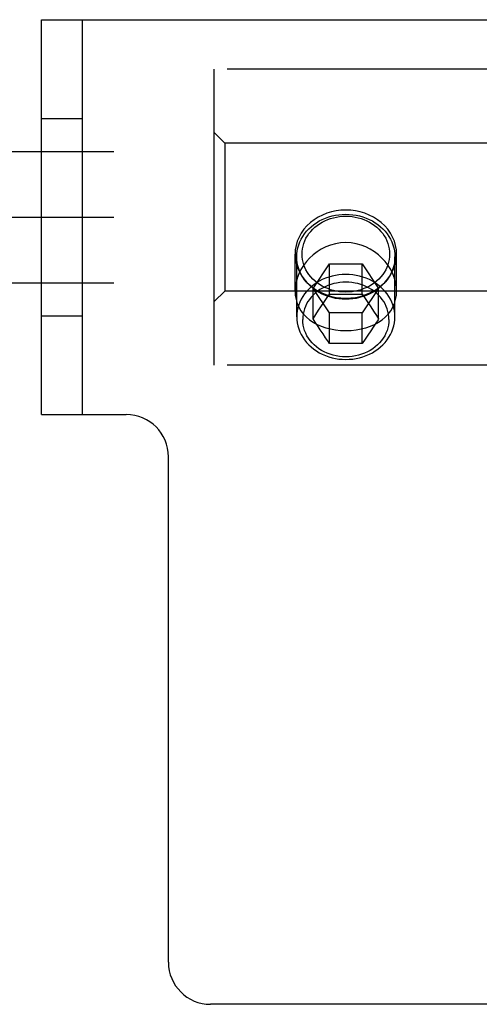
# Model space of a CAD drawing. Header units: inches. Extents: x 0 to 268, y 0 to 174.
# Tile 69 of 125: x 85.352 to 86.225, y 146.486 to 148.356. Entities that reach past the tile are written whole.
import ezdxf

# ---------------------------------------------------------------- set-up
doc = ezdxf.new("R2010")
doc.units = ezdxf.units.IN
doc.header["$LTSCALE"] = 14.754949
doc.header["$MEASUREMENT"] = 0
doc.linetypes.add('HIDDEN', pattern=[0.2, 0.1, -0.1])
doc.layers.add('DEFAULT_2', color=8, linetype='HIDDEN')

msp = doc.modelspace()

# ---------------------------------------------------------------- linework, layer by layer
at = {"layer": 'DEFAULT_2', "color": 8, "linetype": 'HIDDEN'}
for p, q in [((85.3933, 148.356), (87.3933, 148.356)), ((85.3933, 147.606), (85.3933, 148.356)), ((85.4713, 147.606), (85.4713, 148.356)), ((87.2213, 148.262), (85.7213, 148.262)), ((85.7213, 147.7), (85.7213, 148.262)), ((85.3933, 148.1685), (85.4713, 148.1685)), ((85.7413, 148.1215), (85.7213, 148.1415)), ((48.6433, 148.106), (125.3933, 148.106)), ((87.2013, 148.1215), (85.7413, 148.1215)), ((85.7413, 148.1215), (85.7413, 147.8405)), ((48.6433, 147.981), (125.3933, 147.981)), ((85.8748, 147.8405), (85.8748, 147.9108)), ((85.8781, 147.7915), (85.8781, 147.9058)), ((86.0646, 147.7915), (86.0646, 147.9058)), ((86.0678, 147.8405), (86.0678, 147.9108)), ((85.909, 147.8458), (85.9402, 147.8925)), ((85.9402, 147.8925), (86.0025, 147.8925)), ((85.9402, 147.8345), (85.9402, 147.8925)), ((86.0025, 147.8925), (86.0337, 147.8458)), ((86.0025, 147.8345), (86.0025, 147.8925)), ((48.6433, 147.856), (125.3933, 147.856)), ((85.9402, 147.799), (85.909, 147.8458)), ((85.909, 147.7877), (85.909, 147.8458)), ((86.0337, 147.8458), (86.0025, 147.799)), ((86.0337, 147.7877), (86.0337, 147.8458)), ((85.7413, 147.8405), (85.7213, 147.8205)), ((87.2013, 147.8405), (85.7413, 147.8405)), ((85.9296, 147.819), (85.9347, 147.8264)), ((85.9347, 147.8264), (85.9402, 147.8345)), ((85.9402, 147.8345), (85.948, 147.8346)), ((85.948, 147.8346), (85.9557, 147.8348)), ((85.9557, 147.8348), (85.9635, 147.8348)), ((85.9635, 147.8348), (85.9713, 147.8349)), ((85.9713, 147.8349), (85.9792, 147.8348)), ((85.9792, 147.8348), (85.987, 147.8348)), ((85.987, 147.8348), (85.9947, 147.8346)), ((85.9947, 147.8346), (86.0025, 147.8345)), ((86.0025, 147.8345), (86.008, 147.8264)), ((86.008, 147.8264), (86.0131, 147.819)), ((85.9197, 147.8041), (85.9241, 147.8108)), ((85.9241, 147.8108), (85.9296, 147.819)), ((86.0131, 147.819), (86.0186, 147.8108)), ((86.0186, 147.8108), (86.0241, 147.8025)), ((85.3933, 147.7935), (85.4713, 147.7935)), ((85.909, 147.7877), (85.9143, 147.796)), ((85.9133, 147.7815), (85.909, 147.7877)), ((85.9143, 147.796), (85.9197, 147.8041)), ((86.0025, 147.799), (85.9402, 147.799)), ((85.9402, 147.7409), (85.9402, 147.799)), ((86.0025, 147.7409), (86.0025, 147.799)), ((86.0241, 147.8025), (86.0294, 147.7943)), ((86.0294, 147.7943), (86.0337, 147.7877)), ((85.9186, 147.7736), (85.9133, 147.7815)), ((85.9229, 147.7672), (85.9186, 147.7736)), ((86.023, 147.7721), (86.0186, 147.7654)), ((86.0283, 147.7799), (86.023, 147.7721)), ((85.9281, 147.7594), (85.9229, 147.7672)), ((85.9329, 147.7521), (85.9281, 147.7594)), ((86.008, 147.7494), (86.0025, 147.7409)), ((86.013, 147.7571), (86.008, 147.7494)), ((86.0186, 147.7654), (86.013, 147.7571)), ((85.948, 147.7411), (85.9402, 147.7409)), ((85.9557, 147.7412), (85.948, 147.7411)), ((85.9635, 147.7413), (85.9557, 147.7412)), ((85.9713, 147.7413), (85.9635, 147.7413)), ((85.9792, 147.7413), (85.9713, 147.7413)), ((85.987, 147.7412), (85.9792, 147.7413)), ((85.9947, 147.7411), (85.987, 147.7412)), ((86.0025, 147.7409), (85.9947, 147.7411)), ((87.2213, 147.7), (85.7213, 147.7)), ((85.3933, 147.606), (85.5543, 147.606)), ((85.6343, 146.566), (85.6343, 147.526)), ((87.0723, 146.486), (85.7143, 146.486))]:
    msp.add_line(p, q, dxfattribs=at)
for points in [[(85.9713, 147.9943), (85.9621, 147.994), (85.953, 147.9928), (85.9441, 147.9909), (85.9354, 147.9883), (85.9271, 147.985), (85.9191, 147.981)], [(86.0236, 147.981), (86.0156, 147.985), (86.0073, 147.9883), (85.9986, 147.9909), (85.9897, 147.9928), (85.9806, 147.994), (85.9713, 147.9943)], [(85.9191, 147.981), (85.9112, 147.9761), (85.904, 147.9706), (85.8975, 147.9645), (85.8916, 147.9579), (85.8866, 147.9508), (85.8824, 147.9433), (85.8791, 147.9354), (85.8768, 147.9273), (85.8753, 147.9191), (85.8748, 147.9108)], [(85.8781, 147.9058), (85.8783, 147.9115), (85.879, 147.9173), (85.8802, 147.923), (85.8819, 147.9285), (85.884, 147.934), (85.8865, 147.9394), (85.8895, 147.9445), (85.8929, 147.9495), (85.8967, 147.9542), (85.9009, 147.9587), (85.9055, 147.9629), (85.9103, 147.9669), (85.9155, 147.9705), (85.921, 147.9738), (85.9267, 147.9767), (85.9327, 147.9793), (85.9389, 147.9815), (85.9452, 147.9833), (85.9516, 147.9847), (85.9582, 147.9857), (85.9647, 147.9863), (85.9713, 147.9865)], [(85.9713, 147.8387), (85.9654, 147.8389), (85.9596, 147.8394), (85.9538, 147.8403), (85.948, 147.8416), (85.9424, 147.8432), (85.9369, 147.8452), (85.9315, 147.8475), (85.9264, 147.8501), (85.9215, 147.853), (85.9169, 147.8562), (85.9125, 147.8598), (85.9085, 147.8635), (85.9047, 147.8675), (85.9013, 147.8718), (85.8983, 147.8762), (85.8956, 147.8808), (85.8934, 147.8856), (85.8915, 147.8904), (85.89, 147.8954), (85.8889, 147.9005), (85.8883, 147.9056), (85.8881, 147.9108), (85.8883, 147.9159), (85.8889, 147.921), (85.89, 147.9261), (85.8915, 147.9311), (85.8934, 147.936), (85.8956, 147.9408), (85.8983, 147.9454), (85.9013, 147.9498), (85.9047, 147.954), (85.9085, 147.958), (85.9125, 147.9618), (85.9169, 147.9653), (85.9215, 147.9685), (85.9264, 147.9715), (85.9315, 147.9741), (85.9369, 147.9764), (85.9424, 147.9784), (85.948, 147.98), (85.9538, 147.9812), (85.9596, 147.9821), (85.9654, 147.9827), (85.9713, 147.9829)], [(85.9713, 147.9865), (85.9779, 147.9863), (85.9845, 147.9857), (85.9911, 147.9847), (85.9975, 147.9833), (86.0038, 147.9815), (86.01, 147.9793), (86.0159, 147.9767), (86.0217, 147.9738), (86.0272, 147.9705), (86.0323, 147.9669), (86.0372, 147.9629), (86.0418, 147.9587), (86.046, 147.9542), (86.0498, 147.9495), (86.0532, 147.9445), (86.0562, 147.9394), (86.0587, 147.934), (86.0608, 147.9285), (86.0625, 147.923), (86.0636, 147.9173), (86.0644, 147.9115), (86.0646, 147.9058)], [(85.9713, 147.9829), (85.9772, 147.9827), (85.9831, 147.9821), (85.9889, 147.9812), (85.9947, 147.98), (86.0003, 147.9784), (86.0058, 147.9764), (86.0112, 147.9741), (86.0163, 147.9715), (86.0212, 147.9685), (86.0258, 147.9653), (86.0302, 147.9618), (86.0342, 147.958), (86.038, 147.954), (86.0414, 147.9498), (86.0444, 147.9454), (86.0471, 147.9408), (86.0493, 147.936), (86.0512, 147.9311), (86.0527, 147.9261), (86.0537, 147.921), (86.0544, 147.9159), (86.0546, 147.9108), (86.0544, 147.9056), (86.0537, 147.9005), (86.0527, 147.8954), (86.0512, 147.8904), (86.0493, 147.8856), (86.0471, 147.8808), (86.0444, 147.8762), (86.0414, 147.8718), (86.038, 147.8675), (86.0342, 147.8635), (86.0302, 147.8598), (86.0258, 147.8562), (86.0212, 147.853), (86.0163, 147.8501), (86.0112, 147.8475), (86.0058, 147.8452), (86.0003, 147.8432), (85.9947, 147.8416), (85.9889, 147.8403), (85.9831, 147.8394), (85.9772, 147.8389), (85.9713, 147.8387)], [(86.0678, 147.9108), (86.0674, 147.9191), (86.0659, 147.9273), (86.0635, 147.9354), (86.0603, 147.9433), (86.0561, 147.9508), (86.051, 147.9579), (86.0452, 147.9645), (86.0387, 147.9706), (86.0315, 147.9761), (86.0236, 147.981)], [(85.9713, 147.9326), (85.9614, 147.9321), (85.9517, 147.9305), (85.9423, 147.928), (85.9333, 147.9245), (85.9248, 147.9203), (85.9169, 147.9153), (85.9095, 147.9096), (85.9026, 147.9033), (85.8964, 147.8965), (85.8909, 147.8892), (85.8861, 147.8816), (85.8821, 147.8736), (85.879, 147.8654), (85.8767, 147.8571), (85.8753, 147.8488), (85.8748, 147.8405)], [(86.0678, 147.8405), (86.0674, 147.8488), (86.066, 147.8571), (86.0637, 147.8654), (86.0606, 147.8736), (86.0566, 147.8816), (86.0518, 147.8892), (86.0463, 147.8965), (86.04, 147.9034), (86.0332, 147.9096), (86.0258, 147.9153), (86.0178, 147.9203), (86.0094, 147.9245), (86.0004, 147.928), (85.991, 147.9305), (85.9813, 147.9321), (85.9713, 147.9326)], [(85.8748, 147.9108), (85.8753, 147.9024), (85.8768, 147.8942), (85.8791, 147.8861), (85.8824, 147.8783), (85.8866, 147.8708), (85.8916, 147.8637), (85.8975, 147.857), (85.904, 147.8509), (85.9112, 147.8454), (85.9191, 147.8405)], [(85.9713, 147.825), (85.9647, 147.8252), (85.9582, 147.8258), (85.9516, 147.8268), (85.9452, 147.8283), (85.9389, 147.8301), (85.9327, 147.8323), (85.9267, 147.8349), (85.921, 147.8378), (85.9155, 147.8411), (85.9103, 147.8447), (85.9055, 147.8486), (85.9009, 147.8528), (85.8967, 147.8573), (85.8929, 147.8621), (85.8895, 147.867), (85.8865, 147.8722), (85.884, 147.8775), (85.8819, 147.883), (85.8802, 147.8886), (85.879, 147.8943), (85.8783, 147.9), (85.8781, 147.9058)], [(86.0646, 147.9058), (86.0644, 147.9), (86.0636, 147.8943), (86.0625, 147.8886), (86.0608, 147.883), (86.0587, 147.8775), (86.0562, 147.8722), (86.0532, 147.867), (86.0498, 147.8621), (86.046, 147.8573), (86.0418, 147.8528), (86.0372, 147.8486), (86.0323, 147.8447), (86.0272, 147.8411), (86.0217, 147.8378), (86.0159, 147.8349), (86.01, 147.8323), (86.0038, 147.8301), (85.9975, 147.8283), (85.9911, 147.8268), (85.9845, 147.8258), (85.9779, 147.8252), (85.9713, 147.825)], [(86.0236, 147.8405), (86.0315, 147.8454), (86.0387, 147.8509), (86.0452, 147.857), (86.051, 147.8637), (86.0561, 147.8708), (86.0603, 147.8783), (86.0635, 147.8861), (86.0659, 147.8942), (86.0674, 147.9024), (86.0678, 147.9108)], [(85.9713, 147.8723), (85.9647, 147.8721), (85.9581, 147.8715), (85.9515, 147.8704), (85.9451, 147.869), (85.9388, 147.8672), (85.9326, 147.865), (85.9267, 147.8624), (85.9209, 147.8595), (85.9155, 147.8562), (85.9103, 147.8526), (85.9054, 147.8486), (85.9009, 147.8444), (85.8967, 147.8399), (85.8929, 147.8352), (85.8895, 147.8302), (85.8865, 147.8251), (85.884, 147.8198), (85.8819, 147.8143), (85.8802, 147.8087), (85.879, 147.803), (85.8783, 147.7973), (85.8781, 147.7915)], [(86.0646, 147.7915), (86.0644, 147.7973), (86.0636, 147.803), (86.0625, 147.8087), (86.0608, 147.8143), (86.0587, 147.8198), (86.0562, 147.8251), (86.0532, 147.8302), (86.0498, 147.8352), (86.046, 147.8399), (86.0418, 147.8444), (86.0373, 147.8486), (86.0324, 147.8526), (86.0272, 147.8562), (86.0218, 147.8595), (86.016, 147.8624), (86.0101, 147.865), (86.0039, 147.8672), (85.9976, 147.869), (85.9912, 147.8704), (85.9846, 147.8715), (85.978, 147.8721), (85.9713, 147.8723)], [(85.9713, 147.8575), (85.9655, 147.8574), (85.9597, 147.8568), (85.9539, 147.8559), (85.9483, 147.8547), (85.9427, 147.8531), (85.9373, 147.8511), (85.9321, 147.8489), (85.927, 147.8463), (85.9222, 147.8434), (85.9177, 147.8402), (85.9134, 147.8368), (85.9094, 147.833), (85.9057, 147.8291), (85.9024, 147.8249), (85.8994, 147.8206), (85.8968, 147.8161), (85.8946, 147.8114), (85.8927, 147.8066), (85.8913, 147.8017), (85.8902, 147.7967), (85.8896, 147.7916), (85.8894, 147.7866)], [(86.0533, 147.7866), (86.0531, 147.7916), (86.0524, 147.7967), (86.0514, 147.8017), (86.05, 147.8066), (86.0481, 147.8114), (86.0459, 147.8161), (86.0433, 147.8206), (86.0403, 147.8249), (86.0369, 147.8291), (86.0333, 147.833), (86.0293, 147.8368), (86.025, 147.8402), (86.0204, 147.8434), (86.0156, 147.8463), (86.0106, 147.8489), (86.0054, 147.8511), (86, 147.8531), (85.9944, 147.8547), (85.9888, 147.8559), (85.983, 147.8568), (85.9772, 147.8574), (85.9713, 147.8575)], [(85.8748, 147.8405), (85.8753, 147.8325), (85.8767, 147.8246), (85.879, 147.8171), (85.8821, 147.8099), (85.8861, 147.8032), (85.8909, 147.7969), (85.8964, 147.7912), (85.9026, 147.786), (85.9094, 147.7814), (85.9169, 147.7773), (85.9248, 147.7738), (85.9333, 147.7709), (85.9423, 147.7686), (85.9517, 147.7669), (85.9614, 147.7659), (85.9713, 147.7655)], [(85.9191, 147.8405), (85.9271, 147.8365), (85.9354, 147.8332), (85.9441, 147.8306), (85.953, 147.8287), (85.9621, 147.8276), (85.9713, 147.8272)], [(85.9713, 147.8272), (85.9806, 147.8276), (85.9897, 147.8287), (85.9986, 147.8306), (86.0073, 147.8332), (86.0156, 147.8365), (86.0236, 147.8405)], [(85.9713, 147.7655), (85.9813, 147.7659), (85.991, 147.7669), (86.0004, 147.7686), (86.0094, 147.7709), (86.0179, 147.7738), (86.0258, 147.7773), (86.0333, 147.7814), (86.0401, 147.786), (86.0463, 147.7912), (86.0518, 147.7969), (86.0566, 147.8032), (86.0606, 147.8099), (86.0637, 147.817), (86.066, 147.8246), (86.0674, 147.8324), (86.0678, 147.8405)], [(85.8781, 147.7915), (85.8783, 147.7858), (85.879, 147.78), (85.8802, 147.7744), (85.8819, 147.7688), (85.884, 147.7633), (85.8865, 147.758), (85.8895, 147.7528), (85.8929, 147.7479), (85.8967, 147.7431), (85.9009, 147.7386), (85.9054, 147.7344), (85.9103, 147.7305), (85.9155, 147.7269), (85.9209, 147.7236), (85.9267, 147.7207), (85.9326, 147.7181), (85.9388, 147.7159), (85.9451, 147.714), (85.9515, 147.7126), (85.9581, 147.7116), (85.9647, 147.711), (85.9713, 147.7108)], [(86.0533, 147.7866), (86.0531, 147.7813), (86.0524, 147.776), (86.0512, 147.7708), (86.0496, 147.7657), (86.0476, 147.7607), (86.0452, 147.7558), (86.0423, 147.7511), (86.039, 147.7466), (86.0354, 147.7423), (86.0314, 147.7383), (86.0271, 147.7346), (86.0224, 147.7311), (86.0175, 147.7279), (86.0123, 147.7251), (86.0069, 147.7226), (86.0013, 147.7205), (85.9955, 147.7188), (85.9896, 147.7174), (85.9836, 147.7164), (85.9775, 147.7158), (85.9713, 147.7156), (85.9652, 147.7158), (85.9591, 147.7164), (85.9531, 147.7174), (85.9472, 147.7188), (85.9414, 147.7205), (85.9358, 147.7226), (85.9304, 147.7251), (85.9252, 147.7279), (85.9203, 147.7311), (85.9156, 147.7346), (85.9113, 147.7383), (85.9073, 147.7423), (85.9036, 147.7466), (85.9004, 147.7511), (85.8975, 147.7558), (85.8951, 147.7607), (85.893, 147.7657), (85.8915, 147.7708), (85.8903, 147.776), (85.8896, 147.7813), (85.8894, 147.7866)], [(85.9713, 147.7108), (85.978, 147.711), (85.9846, 147.7116), (85.9912, 147.7126), (85.9976, 147.714), (86.0039, 147.7159), (86.0101, 147.7181), (86.016, 147.7207), (86.0218, 147.7236), (86.0272, 147.7269), (86.0324, 147.7305), (86.0373, 147.7344), (86.0418, 147.7386), (86.046, 147.7431), (86.0498, 147.7479), (86.0532, 147.7528), (86.0562, 147.758), (86.0587, 147.7633), (86.0608, 147.7688), (86.0625, 147.7744), (86.0636, 147.78), (86.0644, 147.7858), (86.0646, 147.7915)], [(86.0337, 147.7877), (86.0326, 147.7862), (86.0283, 147.7799)], [(85.9402, 147.7409), (85.9383, 147.7439), (85.9329, 147.7521)]]:
    msp.add_lwpolyline(points, dxfattribs=at)
for centre, start, end in [((85.5543, 147.526), 0, 90), ((85.7143, 146.566), 180, 270)]:
    msp.add_arc(centre, 0.08, start, end, dxfattribs=at)

doc.saveas('drawing.dxf')
